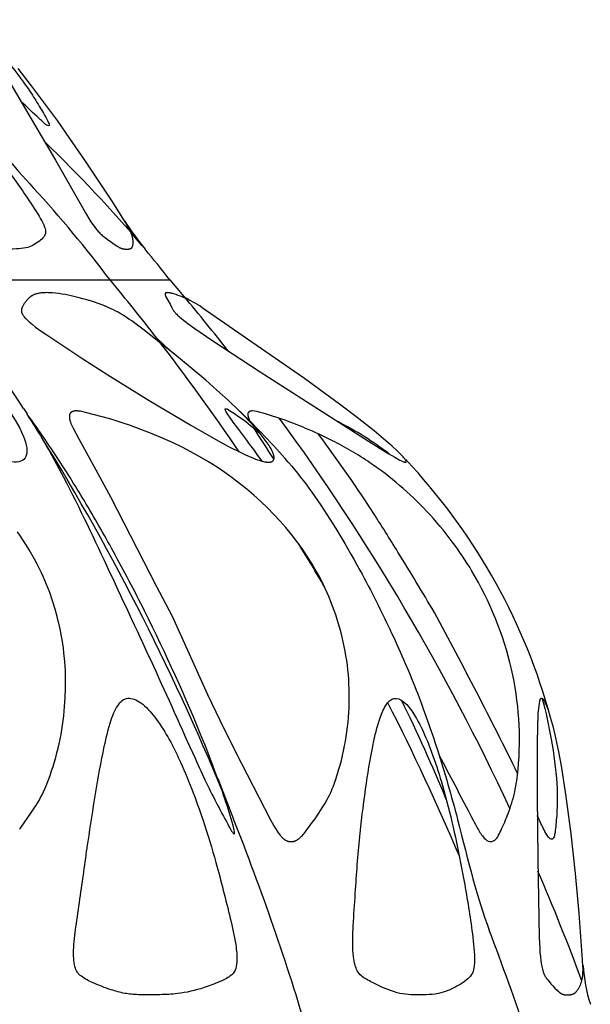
# Model space of a CAD drawing. Header units: millimetres. Extents: x 1250 to 1725, y 0 to 1655.
# Tile 70 of 256: x 1548 to 1569, y 510 to 547. Entities that reach past the tile are written whole.
import ezdxf

# ---------------------------------------------------------------- set-up
doc = ezdxf.new("R2010")
doc.units = ezdxf.units.MM
doc.header["$MEASUREMENT"] = 0
doc.layers.add('Crea2D$visibili$tangenti', color=7, linetype='Continuous', true_color=0x000000)

msp = doc.modelspace()

# ---------------------------------------------------------------- linework, layer by layer
at = {"layer": 'Crea2D$visibili$tangenti'}
for p, q in [((1544.475, 537.2), (1551.036, 537.2)), ((1551.036, 537.2), (1553.274, 537.2)), ((1553.274, 537.2), (1553.795, 536.586)), ((1547.793, 532.394), (1547.924, 532.199)), ((1555.062, 518.566), (1555.655, 517.043))]:
    msp.add_line(p, q, dxfattribs=at)
for points in [[(1547.311, 544.522), (1547.956, 543.442), (1548.984, 541.685), (1550.148, 539.646), (1550.242, 539.493), (1550.34, 539.343), (1550.387, 539.274), (1550.436, 539.207), (1550.486, 539.141), (1550.538, 539.076), (1550.564, 539.045), (1550.592, 539.014), (1550.619, 538.983), (1550.648, 538.954), (1550.677, 538.924), (1550.707, 538.896), (1550.737, 538.868), (1550.769, 538.841), (1550.805, 538.811), (1550.842, 538.783), (1550.918, 538.727), (1551.256, 538.494), (1551.319, 538.454), (1551.347, 538.437), (1551.375, 538.421), (1551.389, 538.414), (1551.403, 538.407), (1551.418, 538.4), (1551.433, 538.393), (1551.448, 538.387), (1551.463, 538.381), (1551.47, 538.379), (1551.478, 538.376), (1551.486, 538.374), (1551.493, 538.372), (1551.501, 538.37), (1551.509, 538.368), (1551.517, 538.366), (1551.525, 538.365), (1551.533, 538.363), (1551.541, 538.362), (1551.549, 538.361), (1551.557, 538.36), (1551.578, 538.358), (1551.598, 538.357), (1551.619, 538.355), (1551.639, 538.355), (1551.659, 538.355), (1551.679, 538.356), (1551.7, 538.357), (1551.72, 538.358), (1551.733, 538.36), (1551.747, 538.361), (1551.753, 538.362), (1551.76, 538.364), (1551.766, 538.365), (1551.773, 538.366), (1551.779, 538.368), (1551.782, 538.369), (1551.785, 538.37), (1551.788, 538.371), (1551.791, 538.372), (1551.794, 538.373), (1551.797, 538.374), (1551.8, 538.375), (1551.803, 538.377), (1551.806, 538.378), (1551.809, 538.38), (1551.811, 538.381), (1551.814, 538.383), (1551.817, 538.384), (1551.819, 538.386), (1551.821, 538.387), (1551.823, 538.389), (1551.825, 538.39), (1551.827, 538.392), (1551.829, 538.393), (1551.831, 538.395), (1551.833, 538.397), (1551.834, 538.398), (1551.836, 538.4), (1551.838, 538.402), (1551.839, 538.403), (1551.841, 538.405), (1551.843, 538.407), (1551.844, 538.409), (1551.847, 538.413), (1551.85, 538.417), (1551.853, 538.421), (1551.856, 538.425), (1551.859, 538.429), (1551.861, 538.433), (1551.863, 538.438), (1551.866, 538.442), (1551.868, 538.447), (1551.871, 538.453), (1551.873, 538.46), (1551.876, 538.467), (1551.878, 538.473), (1551.88, 538.48), (1551.882, 538.487), (1551.884, 538.494), (1551.885, 538.501), (1551.887, 538.508), (1551.888, 538.515), (1551.889, 538.522), (1551.89, 538.529), (1551.891, 538.544), (1551.893, 538.558), (1551.894, 538.579), (1551.894, 538.601), (1551.894, 538.622), (1551.894, 538.643), (1551.893, 538.664), (1551.891, 538.685), (1551.888, 538.706), (1551.885, 538.727), (1551.882, 538.748), (1551.878, 538.769), (1551.873, 538.789), (1551.868, 538.81), (1551.863, 538.83), (1551.857, 538.851), (1551.85, 538.871), (1551.843, 538.891), (1551.835, 538.913), (1551.826, 538.935), (1551.817, 538.957), (1551.807, 538.979), (1551.786, 539.022), (1551.764, 539.065), (1551.726, 539.136), (1551.686, 539.206), (1551.604, 539.344), (1551.129, 540.105), (1550.639, 540.857), (1550.089, 541.678), (1549.528, 542.493), (1549.058, 543.157), (1548.578, 543.814), (1548.089, 544.465), (1547.589, 545.106)], [(1547.646, 516.664), (1547.675, 516.701), (1547.702, 516.738), (1548.065, 517.262), (1548.192, 517.449), (1548.254, 517.543), (1548.313, 517.639), (1548.373, 517.744), (1548.431, 517.85), (1548.486, 517.957), (1548.538, 518.066), (1548.588, 518.177), (1548.636, 518.288), (1548.725, 518.513), (1548.787, 518.678), (1548.845, 518.845), (1548.9, 519.012), (1548.951, 519.181), (1548.999, 519.35), (1549.045, 519.521), (1549.087, 519.692), (1549.126, 519.864), (1549.195, 520.21), (1549.252, 520.559), (1549.298, 520.909), (1549.332, 521.26), (1549.354, 521.595), (1549.366, 521.93), (1549.367, 522.264), (1549.358, 522.599), (1549.338, 522.933), (1549.306, 523.266), (1549.286, 523.432), (1549.263, 523.598), (1549.236, 523.763), (1549.207, 523.928), (1549.176, 524.091), (1549.141, 524.253), (1549.064, 524.575), (1548.975, 524.895), (1548.877, 525.211), (1548.772, 525.514), (1548.716, 525.664), (1548.658, 525.813), (1548.596, 525.962), (1548.532, 526.109), (1548.464, 526.254), (1548.394, 526.399), (1548.302, 526.579), (1548.207, 526.757), (1548.108, 526.933), (1548.006, 527.107), (1547.9, 527.279), (1547.791, 527.45), (1547.678, 527.618), (1547.563, 527.784)]]:
    msp.add_lwpolyline(points, dxfattribs=at)
for points in [[(1548.637, 536.727), (1548.602, 536.726), (1548.565, 536.725), (1548.529, 536.723), (1548.493, 536.721), (1548.456, 536.717), (1548.42, 536.712), (1548.384, 536.706), (1548.348, 536.699), (1548.33, 536.695), (1548.312, 536.691), (1548.294, 536.687), (1548.277, 536.682), (1548.259, 536.676), (1548.242, 536.671), (1548.225, 536.665), (1548.208, 536.658), (1548.191, 536.652), (1548.175, 536.644), (1548.158, 536.637), (1548.142, 536.629), (1548.126, 536.621), (1548.11, 536.612), (1548.095, 536.603), (1548.08, 536.593), (1548.066, 536.583), (1548.052, 536.574), (1548.039, 536.564), (1548.025, 536.553), (1548.012, 536.542), (1548, 536.531), (1547.987, 536.52), (1547.975, 536.508), (1547.963, 536.497), (1547.951, 536.484), (1547.939, 536.472), (1547.928, 536.46), (1547.906, 536.434), (1547.885, 536.408), (1547.868, 536.386), (1547.852, 536.364), (1547.837, 536.341), (1547.822, 536.318), (1547.793, 536.272), (1547.765, 536.224), (1547.752, 536.201), (1547.746, 536.189), (1547.74, 536.177), (1547.734, 536.164), (1547.732, 536.158), (1547.729, 536.152), (1547.727, 536.146), (1547.725, 536.139), (1547.723, 536.133), (1547.721, 536.127), (1547.72, 536.122), (1547.718, 536.118), (1547.717, 536.113), (1547.716, 536.109), (1547.715, 536.104), (1547.715, 536.099), (1547.714, 536.095), (1547.713, 536.09), (1547.713, 536.086), (1547.712, 536.081), (1547.712, 536.076), (1547.711, 536.072), (1547.711, 536.067), (1547.711, 536.062), (1547.711, 536.058), (1547.711, 536.053), (1547.711, 536.048), (1547.711, 536.044), (1547.711, 536.039), (1547.712, 536.034), (1547.712, 536.03), (1547.713, 536.025), (1547.713, 536.02), (1547.714, 536.016), (1547.715, 536.011), (1547.715, 536.007), (1547.716, 536.002), (1547.717, 535.997), (1547.718, 535.993), (1547.72, 535.989), (1547.721, 535.984), (1547.722, 535.98), (1547.724, 535.975), (1547.725, 535.971), (1547.727, 535.966), (1547.728, 535.962), (1547.732, 535.953), (1547.736, 535.945), (1547.74, 535.936), (1547.744, 535.928), (1547.749, 535.92), (1547.754, 535.912), (1547.759, 535.904), (1547.764, 535.896), (1547.775, 535.88), (1547.787, 535.865), (1547.798, 535.849), (1547.822, 535.82), (1547.847, 535.791), (1547.873, 535.763), (1547.899, 535.735), (1547.925, 535.709), (1547.952, 535.682), (1547.98, 535.656), (1548.008, 535.631), (1548.066, 535.582), (1548.125, 535.534), (1548.245, 535.441), (1548.452, 535.29), (1548.661, 535.144), (1550.015, 534.252), (1550.95, 533.655), (1552.492, 532.697), (1554.05, 531.768), (1554.991, 531.233), (1555.468, 530.978), (1555.951, 530.736), (1556.1, 530.666), (1556.249, 530.599), (1556.4, 530.536), (1556.477, 530.507), (1556.554, 530.479), (1556.616, 530.458), (1556.679, 530.439), (1556.71, 530.43), (1556.742, 530.422), (1556.774, 530.414), (1556.806, 530.407), (1556.827, 530.403), (1556.848, 530.399), (1556.869, 530.396), (1556.89, 530.393), (1556.911, 530.39), (1556.932, 530.389), (1556.954, 530.387), (1556.964, 530.387), (1556.975, 530.387), (1556.981, 530.387), (1556.987, 530.387), (1556.993, 530.387), (1556.999, 530.388), (1557.005, 530.388), (1557.011, 530.389), (1557.017, 530.39), (1557.023, 530.391), (1557.029, 530.392), (1557.035, 530.393), (1557.041, 530.395), (1557.047, 530.396), (1557.053, 530.398), (1557.059, 530.4), (1557.064, 530.402), (1557.07, 530.404), (1557.076, 530.406), (1557.082, 530.409), (1557.087, 530.411), (1557.092, 530.414), (1557.098, 530.417), (1557.103, 530.42), (1557.105, 530.422), (1557.108, 530.424), (1557.11, 530.425), (1557.113, 530.427), (1557.115, 530.429), (1557.117, 530.431), (1557.12, 530.433), (1557.122, 530.435), (1557.124, 530.437), (1557.126, 530.439), (1557.129, 530.441), (1557.131, 530.443), (1557.133, 530.445), (1557.135, 530.447), (1557.136, 530.449), (1557.138, 530.452), (1557.14, 530.454), (1557.142, 530.456), (1557.144, 530.459), (1557.145, 530.461), (1557.147, 530.463), (1557.148, 530.466), (1557.15, 530.468), (1557.151, 530.471), (1557.152, 530.473), (1557.154, 530.476), (1557.155, 530.479), (1557.156, 530.481), (1557.157, 530.484), (1557.158, 530.487), (1557.159, 530.489), (1557.16, 530.492), (1557.161, 530.495), (1557.162, 530.498), (1557.163, 530.504), (1557.165, 530.509), (1557.166, 530.515), (1557.167, 530.521), (1557.168, 530.527), (1557.169, 530.533), (1557.169, 530.539), (1557.17, 530.545), (1557.17, 530.551), (1557.17, 530.558), (1557.17, 530.565), (1557.169, 530.573), (1557.169, 530.58), (1557.168, 530.587), (1557.167, 530.595), (1557.166, 530.602), (1557.165, 530.609), (1557.164, 530.616), (1557.163, 530.624), (1557.159, 530.638), (1557.156, 530.652), (1557.152, 530.666), (1557.145, 530.689), (1557.137, 530.712), (1557.129, 530.734), (1557.121, 530.756), (1557.112, 530.778), (1557.102, 530.8), (1557.092, 530.822), (1557.081, 530.843), (1557.059, 530.885), (1557.036, 530.927), (1557.012, 530.968), (1556.986, 531.009), (1556.952, 531.062), (1556.917, 531.114), (1556.843, 531.217), (1556.767, 531.317), (1556.688, 531.416), (1556.58, 531.544), (1556.47, 531.67), (1556.244, 531.916), (1556.05, 532.118), (1555.852, 532.317), (1555.447, 532.704), (1555.033, 533.082), (1554.611, 533.451), (1554.034, 533.94), (1553.45, 534.42), (1552.262, 535.357), (1552.055, 535.514), (1551.846, 535.667), (1551.74, 535.741), (1551.632, 535.813), (1551.523, 535.882), (1551.412, 535.948), (1551.33, 535.994), (1551.246, 536.038), (1551.162, 536.08), (1551.077, 536.121), (1550.991, 536.16), (1550.905, 536.197), (1550.73, 536.268), (1550.589, 536.321), (1550.448, 536.37), (1550.305, 536.417), (1550.161, 536.46), (1550.017, 536.501), (1549.872, 536.539), (1549.58, 536.608), (1549.346, 536.656), (1549.229, 536.676), (1549.112, 536.694), (1548.994, 536.708), (1548.876, 536.719), (1548.816, 536.722), (1548.757, 536.725), (1548.697, 536.726)], [(1553.164, 536.727), (1553.15, 536.726), (1553.146, 536.725), (1553.142, 536.725), (1553.138, 536.724), (1553.134, 536.724), (1553.132, 536.723), (1553.13, 536.723), (1553.128, 536.722), (1553.126, 536.722), (1553.124, 536.721), (1553.122, 536.721), (1553.12, 536.72), (1553.119, 536.719), (1553.117, 536.719), (1553.116, 536.718), (1553.115, 536.718), (1553.114, 536.717), (1553.113, 536.717), (1553.113, 536.717), (1553.112, 536.716), (1553.111, 536.716), (1553.11, 536.715), (1553.109, 536.715), (1553.109, 536.714), (1553.108, 536.714), (1553.107, 536.713), (1553.107, 536.712), (1553.106, 536.712), (1553.105, 536.711), (1553.105, 536.711), (1553.104, 536.711), (1553.104, 536.71), (1553.103, 536.71), (1553.103, 536.709), (1553.103, 536.709), (1553.102, 536.708), (1553.102, 536.708), (1553.101, 536.707), (1553.101, 536.707), (1553.101, 536.706), (1553.1, 536.705), (1553.099, 536.704), (1553.098, 536.703), (1553.098, 536.702), (1553.097, 536.7), (1553.097, 536.699), (1553.096, 536.698), (1553.095, 536.697), (1553.095, 536.695), (1553.094, 536.694), (1553.094, 536.693), (1553.094, 536.691), (1553.093, 536.69), (1553.093, 536.689), (1553.093, 536.687), (1553.092, 536.686), (1553.092, 536.685), (1553.092, 536.683), (1553.091, 536.682), (1553.091, 536.681), (1553.091, 536.678), (1553.091, 536.675), (1553.091, 536.672), (1553.091, 536.669), (1553.091, 536.666), (1553.091, 536.662), (1553.091, 536.659), (1553.091, 536.656), (1553.092, 536.653), (1553.092, 536.65), (1553.093, 536.647), (1553.093, 536.644), (1553.094, 536.641), (1553.095, 536.638), (1553.096, 536.635), (1553.097, 536.632), (1553.098, 536.629), (1553.099, 536.626), (1553.1, 536.623), (1553.103, 536.617), (1553.105, 536.611), (1553.108, 536.605), (1553.111, 536.599), (1553.123, 536.576), (1553.275, 536.301), (1553.343, 536.164), (1553.353, 536.145), (1553.366, 536.123), (1553.379, 536.102), (1553.392, 536.081), (1553.407, 536.06), (1553.422, 536.039), (1553.437, 536.019), (1553.453, 535.999), (1553.469, 535.98), (1553.483, 535.964), (1553.497, 535.949), (1553.526, 535.918), (1553.556, 535.889), (1553.586, 535.86), (1553.617, 535.833), (1553.649, 535.805), (1553.714, 535.752), (1553.825, 535.663), (1553.938, 535.577), (1554.168, 535.409), (1554.881, 534.928), (1556.656, 533.772), (1560.703, 531.177), (1561.439, 530.719), (1561.688, 530.573), (1561.815, 530.502), (1561.879, 530.469), (1561.945, 530.437), (1561.967, 530.427), (1561.989, 530.417), (1562.012, 530.408), (1562.024, 530.404), (1562.035, 530.4), (1562.043, 530.397), (1562.05, 530.395), (1562.057, 530.393), (1562.065, 530.391), (1562.069, 530.39), (1562.073, 530.39), (1562.076, 530.389), (1562.08, 530.388), (1562.084, 530.388), (1562.088, 530.387), (1562.092, 530.387), (1562.096, 530.387), (1562.096, 530.387), (1562.097, 530.387), (1562.098, 530.387), (1562.099, 530.387), (1562.1, 530.387), (1562.1, 530.387), (1562.101, 530.387), (1562.102, 530.387), (1562.103, 530.387), (1562.103, 530.388), (1562.104, 530.388), (1562.104, 530.388), (1562.105, 530.388), (1562.105, 530.388), (1562.106, 530.388), (1562.106, 530.388), (1562.106, 530.389), (1562.107, 530.389), (1562.107, 530.389), (1562.107, 530.389), (1562.107, 530.389), (1562.108, 530.389), (1562.108, 530.389), (1562.108, 530.389), (1562.108, 530.39), (1562.109, 530.39), (1562.109, 530.39), (1562.109, 530.39), (1562.109, 530.39), (1562.11, 530.39), (1562.11, 530.391), (1562.11, 530.391), (1562.11, 530.391), (1562.111, 530.391), (1562.111, 530.391), (1562.111, 530.392), (1562.111, 530.392), (1562.111, 530.392), (1562.112, 530.392), (1562.112, 530.393), (1562.112, 530.393), (1562.113, 530.393), (1562.113, 530.394), (1562.113, 530.394), (1562.114, 530.395), (1562.114, 530.395), (1562.114, 530.396), (1562.115, 530.396), (1562.115, 530.397), (1562.115, 530.397), (1562.115, 530.398), (1562.115, 530.398), (1562.116, 530.399), (1562.116, 530.399), (1562.116, 530.4), (1562.116, 530.4), (1562.116, 530.401), (1562.117, 530.402), (1562.117, 530.402), (1562.117, 530.403), (1562.117, 530.403), (1562.117, 530.404), (1562.117, 530.405), (1562.117, 530.406), (1562.117, 530.407), (1562.118, 530.408), (1562.118, 530.409), (1562.118, 530.411), (1562.118, 530.412), (1562.118, 530.413), (1562.118, 530.415), (1562.117, 530.416), (1562.117, 530.418), (1562.117, 530.42), (1562.117, 530.421), (1562.116, 530.423), (1562.116, 530.424), (1562.116, 530.426), (1562.115, 530.427), (1562.115, 530.429), (1562.114, 530.431), (1562.114, 530.432), (1562.113, 530.434), (1562.113, 530.435), (1562.112, 530.438), (1562.11, 530.441), (1562.109, 530.444), (1562.107, 530.447), (1562.106, 530.45), (1562.102, 530.456), (1562.099, 530.461), (1562.091, 530.473), (1562.083, 530.485), (1562.075, 530.496), (1562.067, 530.507), (1562.05, 530.529), (1562.032, 530.55), (1562.003, 530.584), (1561.974, 530.617), (1561.913, 530.681), (1561.851, 530.744), (1561.787, 530.805), (1561.575, 531.001), (1561.358, 531.192), (1560.914, 531.56), (1560.275, 532.065), (1559.625, 532.556), (1558.306, 533.512), (1557.027, 534.408), (1554.485, 536.164), (1554.388, 536.229), (1554.306, 536.279), (1554.223, 536.328), (1554.138, 536.374), (1554.052, 536.418), (1553.965, 536.461), (1553.878, 536.501), (1553.7, 536.577), (1553.621, 536.609), (1553.541, 536.639), (1553.501, 536.654), (1553.46, 536.667), (1553.419, 536.68), (1553.378, 536.691), (1553.352, 536.698), (1553.325, 536.705), (1553.299, 536.71), (1553.272, 536.715), (1553.245, 536.72), (1553.218, 536.723), (1553.205, 536.724), (1553.191, 536.725), (1553.178, 536.726)], [(1553.351, 524.626), (1554.682, 521.709), (1555.141, 520.743), (1555.732, 519.556), (1557.04, 517.017), (1557.16, 516.799), (1557.224, 516.692), (1557.291, 516.588), (1557.335, 516.523), (1557.359, 516.491), (1557.382, 516.459), (1557.407, 516.429), (1557.42, 516.414), (1557.433, 516.399), (1557.446, 516.385), (1557.46, 516.371), (1557.474, 516.357), (1557.488, 516.343), (1557.5, 516.333), (1557.512, 516.322), (1557.525, 516.312), (1557.537, 516.302), (1557.55, 516.292), (1557.563, 516.283), (1557.576, 516.274), (1557.59, 516.266), (1557.603, 516.258), (1557.617, 516.25), (1557.631, 516.243), (1557.638, 516.239), (1557.646, 516.236), (1557.653, 516.233), (1557.66, 516.23), (1557.667, 516.227), (1557.675, 516.224), (1557.682, 516.222), (1557.69, 516.219), (1557.697, 516.217), (1557.705, 516.215), (1557.711, 516.213), (1557.718, 516.212), (1557.725, 516.21), (1557.731, 516.209), (1557.745, 516.207), (1557.758, 516.205), (1557.771, 516.203), (1557.785, 516.202), (1557.799, 516.202), (1557.812, 516.202), (1557.826, 516.202), (1557.839, 516.203), (1557.853, 516.204), (1557.866, 516.206), (1557.88, 516.208), (1557.893, 516.211), (1557.906, 516.214), (1557.919, 516.217), (1557.927, 516.22), (1557.936, 516.223), (1557.944, 516.226), (1557.952, 516.229), (1557.961, 516.232), (1557.969, 516.235), (1557.977, 516.239), (1557.985, 516.243), (1557.993, 516.247), (1558.001, 516.251), (1558.016, 516.259), (1558.032, 516.268), (1558.047, 516.277), (1558.062, 516.287), (1558.076, 516.298), (1558.091, 516.309), (1558.105, 516.32), (1558.119, 516.331), (1558.133, 516.343), (1558.159, 516.367), (1558.178, 516.384), (1558.195, 516.401), (1558.23, 516.437), (1558.263, 516.474), (1558.296, 516.511), (1558.358, 516.588), (1558.564, 516.862), (1558.707, 517.059), (1558.844, 517.261), (1558.976, 517.465), (1559.07, 517.62), (1559.158, 517.777), (1559.2, 517.857), (1559.24, 517.937), (1559.279, 518.019), (1559.316, 518.101), (1559.347, 518.173), (1559.377, 518.247), (1559.433, 518.394), (1559.485, 518.544), (1559.533, 518.694), (1559.588, 518.876), (1559.64, 519.058), (1559.688, 519.242), (1559.733, 519.426), (1559.772, 519.601), (1559.808, 519.778), (1559.841, 519.955), (1559.87, 520.132), (1559.896, 520.311), (1559.919, 520.489), (1559.939, 520.668), (1559.955, 520.848), (1559.967, 521.025), (1559.977, 521.202), (1559.983, 521.38), (1559.985, 521.558), (1559.985, 521.735), (1559.981, 521.913), (1559.974, 522.09), (1559.964, 522.268), (1559.95, 522.445), (1559.933, 522.622), (1559.913, 522.798), (1559.889, 522.974), (1559.862, 523.15), (1559.832, 523.325), (1559.799, 523.499), (1559.762, 523.673), (1559.723, 523.842), (1559.68, 524.011), (1559.635, 524.179), (1559.586, 524.346), (1559.535, 524.512), (1559.481, 524.677), (1559.363, 525.004), (1559.298, 525.171), (1559.23, 525.337), (1559.159, 525.502), (1559.085, 525.665), (1559.008, 525.827), (1558.928, 525.987), (1558.844, 526.146), (1558.757, 526.303), (1558.749, 526.318), (1558.58, 526.603), (1558.402, 526.883), (1558.216, 527.157), (1558.021, 527.426), (1557.818, 527.688), (1557.608, 527.945), (1557.39, 528.194), (1557.164, 528.438), (1556.921, 528.684), (1556.671, 528.924), (1556.414, 529.156), (1556.15, 529.38), (1555.88, 529.596), (1555.604, 529.805), (1555.322, 530.006), (1555.035, 530.2), (1554.716, 530.402), (1554.391, 530.594), (1554.06, 530.777), (1553.725, 530.951), (1553.373, 531.12), (1553.017, 531.278), (1552.613, 531.443), (1551.755, 531.769), (1551.528, 531.85), (1551.299, 531.926), (1551.028, 532.007), (1550.116, 532.25), (1550.022, 532.272), (1549.975, 532.282), (1549.927, 532.291), (1549.903, 532.294), (1549.879, 532.298), (1549.855, 532.3), (1549.83, 532.302), (1549.801, 532.304), (1549.787, 532.305), (1549.772, 532.305), (1549.757, 532.305), (1549.743, 532.305), (1549.728, 532.304), (1549.714, 532.302), (1549.707, 532.302), (1549.699, 532.301), (1549.692, 532.299), (1549.685, 532.298), (1549.678, 532.297), (1549.671, 532.295), (1549.664, 532.294), (1549.658, 532.292), (1549.651, 532.29), (1549.644, 532.288), (1549.637, 532.285), (1549.63, 532.283), (1549.624, 532.28), (1549.617, 532.277), (1549.611, 532.274), (1549.604, 532.271), (1549.598, 532.267), (1549.592, 532.264), (1549.586, 532.26), (1549.58, 532.256), (1549.574, 532.252), (1549.569, 532.248), (1549.566, 532.245), (1549.563, 532.243), (1549.561, 532.241), (1549.558, 532.239), (1549.555, 532.236), (1549.553, 532.234), (1549.551, 532.231), (1549.548, 532.229), (1549.546, 532.226), (1549.543, 532.224), (1549.541, 532.221), (1549.539, 532.218), (1549.537, 532.216), (1549.535, 532.213), (1549.533, 532.21), (1549.531, 532.207), (1549.529, 532.204), (1549.528, 532.201), (1549.526, 532.198), (1549.524, 532.195), (1549.523, 532.192), (1549.521, 532.188), (1549.52, 532.185), (1549.518, 532.181), (1549.517, 532.178), (1549.516, 532.174), (1549.515, 532.17), (1549.514, 532.167), (1549.513, 532.163), (1549.512, 532.159), (1549.511, 532.155), (1549.51, 532.152), (1549.51, 532.148), (1549.509, 532.144), (1549.508, 532.136), (1549.507, 532.128), (1549.507, 532.12), (1549.507, 532.112), (1549.507, 532.104), (1549.507, 532.096), (1549.507, 532.088), (1549.508, 532.071), (1549.509, 532.057), (1549.511, 532.043), (1549.512, 532.03), (1549.514, 532.016), (1549.517, 532.003), (1549.519, 531.989), (1549.522, 531.976), (1549.525, 531.962), (1549.532, 531.936), (1549.539, 531.91), (1549.548, 531.884), (1549.557, 531.859), (1549.566, 531.834), (1549.577, 531.809), (1549.599, 531.759), (1549.646, 531.662), (1549.858, 531.264), (1550.579, 529.966), (1551.046, 529.094), (1552.767, 525.739)], [(1568.053, 510.48), (1568.108, 510.476), (1568.135, 510.475), (1568.162, 510.474), (1568.189, 510.475), (1568.202, 510.475), (1568.216, 510.476), (1568.229, 510.477), (1568.243, 510.478), (1568.256, 510.48), (1568.27, 510.482), (1568.28, 510.483), (1568.289, 510.485), (1568.299, 510.487), (1568.309, 510.489), (1568.319, 510.492), (1568.328, 510.495), (1568.338, 510.497), (1568.347, 510.501), (1568.357, 510.504), (1568.366, 510.508), (1568.375, 510.511), (1568.384, 510.516), (1568.393, 510.52), (1568.401, 510.525), (1568.405, 510.527), (1568.41, 510.53), (1568.414, 510.532), (1568.418, 510.535), (1568.422, 510.538), (1568.426, 510.541), (1568.43, 510.544), (1568.434, 510.547), (1568.438, 510.55), (1568.442, 510.553), (1568.45, 510.56), (1568.457, 510.567), (1568.464, 510.574), (1568.471, 510.582), (1568.478, 510.59), (1568.485, 510.597), (1568.491, 510.605), (1568.504, 510.622), (1568.516, 510.639), (1568.528, 510.656), (1568.544, 510.679), (1568.559, 510.703), (1568.574, 510.727), (1568.588, 510.751), (1568.601, 510.776), (1568.614, 510.801), (1568.626, 510.826), (1568.637, 510.852), (1568.647, 510.875), (1568.657, 510.899), (1568.665, 510.923), (1568.673, 510.948), (1568.681, 510.972), (1568.688, 510.997), (1568.694, 511.022), (1568.7, 511.047), (1568.705, 511.072), (1568.71, 511.097), (1568.715, 511.123), (1568.718, 511.148), (1568.722, 511.174), (1568.725, 511.199), (1568.73, 511.251), (1568.732, 511.285), (1568.733, 511.32), (1568.735, 511.389), (1568.734, 511.458), (1568.732, 511.528), (1568.72, 511.781), (1568.589, 513.523), (1568.452, 515.009), (1568.288, 516.493), (1568.092, 517.973), (1567.924, 519.034), (1567.827, 519.563), (1567.716, 520.088), (1567.624, 520.47), (1567.522, 520.849), (1567.481, 520.983), (1567.438, 521.117), (1567.414, 521.183), (1567.389, 521.248), (1567.362, 521.313), (1567.334, 521.378), (1567.331, 521.382), (1567.328, 521.386), (1567.325, 521.391), (1567.322, 521.395), (1567.32, 521.4), (1567.317, 521.404), (1567.312, 521.414), (1567.288, 521.464), (1567.283, 521.474), (1567.281, 521.478), (1567.278, 521.483), (1567.275, 521.488), (1567.272, 521.492), (1567.269, 521.497), (1567.266, 521.501), (1567.263, 521.506), (1567.261, 521.508), (1567.26, 521.51), (1567.258, 521.512), (1567.256, 521.514), (1567.254, 521.516), (1567.252, 521.517), (1567.251, 521.519), (1567.249, 521.521), (1567.247, 521.523), (1567.245, 521.525), (1567.242, 521.527), (1567.24, 521.529), (1567.237, 521.531), (1567.234, 521.532), (1567.232, 521.534), (1567.229, 521.536), (1567.226, 521.537), (1567.223, 521.539), (1567.22, 521.54), (1567.217, 521.542), (1567.215, 521.543), (1567.212, 521.544), (1567.209, 521.545), (1567.206, 521.546), (1567.203, 521.547), (1567.2, 521.548), (1567.197, 521.549), (1567.194, 521.549), (1567.191, 521.55), (1567.188, 521.55), (1567.187, 521.551), (1567.185, 521.551), (1567.184, 521.551), (1567.182, 521.551), (1567.181, 521.551), (1567.179, 521.551), (1567.178, 521.551), (1567.177, 521.551), (1567.175, 521.551), (1567.174, 521.551), (1567.172, 521.551), (1567.171, 521.551), (1567.17, 521.55), (1567.168, 521.55), (1567.167, 521.55), (1567.166, 521.55), (1567.164, 521.549), (1567.163, 521.549), (1567.162, 521.549), (1567.16, 521.548), (1567.159, 521.548), (1567.158, 521.547), (1567.157, 521.547), (1567.156, 521.546), (1567.155, 521.546), (1567.154, 521.546), (1567.153, 521.545), (1567.152, 521.545), (1567.151, 521.544), (1567.15, 521.543), (1567.149, 521.543), (1567.148, 521.542), (1567.147, 521.542), (1567.146, 521.541), (1567.145, 521.54), (1567.145, 521.54), (1567.144, 521.539), (1567.143, 521.538), (1567.142, 521.538), (1567.141, 521.537), (1567.141, 521.536), (1567.14, 521.535), (1567.138, 521.534), (1567.137, 521.532), (1567.135, 521.53), (1567.134, 521.528), (1567.132, 521.527), (1567.131, 521.525), (1567.13, 521.523), (1567.128, 521.521), (1567.127, 521.518), (1567.126, 521.516), (1567.125, 521.514), (1567.124, 521.512), (1567.122, 521.509), (1567.121, 521.507), (1567.12, 521.504), (1567.118, 521.499), (1567.116, 521.494), (1567.114, 521.489), (1567.113, 521.483), (1567.111, 521.477), (1567.109, 521.472), (1567.107, 521.46), (1567.104, 521.447), (1567.102, 521.435), (1567.094, 521.384), (1567.063, 521.162), (1567.056, 521.096), (1567.046, 520.977), (1567.039, 520.852), (1567.031, 520.594), (1567.021, 519.782), (1567.021, 517.913), (1567.041, 515.55), (1567.094, 512.6), (1567.112, 512.216), (1567.123, 512.057), (1567.139, 511.898), (1567.158, 511.74), (1567.183, 511.582), (1567.192, 511.534), (1567.201, 511.486), (1567.212, 511.439), (1567.224, 511.392), (1567.231, 511.369), (1567.238, 511.346), (1567.245, 511.323), (1567.254, 511.301), (1567.262, 511.279), (1567.272, 511.257), (1567.281, 511.235), (1567.292, 511.213), (1567.301, 511.197), (1567.31, 511.181), (1567.319, 511.166), (1567.328, 511.15), (1567.338, 511.135), (1567.349, 511.119), (1567.37, 511.089), (1567.392, 511.059), (1567.415, 511.03), (1567.462, 510.973), (1567.534, 510.889), (1567.607, 510.807), (1567.683, 510.727), (1567.761, 510.648), (1567.795, 510.615), (1567.812, 510.599), (1567.83, 510.584), (1567.848, 510.569), (1567.857, 510.561), (1567.866, 510.554), (1567.876, 510.548), (1567.886, 510.541), (1567.896, 510.535), (1567.906, 510.529), (1567.914, 510.524), (1567.923, 510.519), (1567.931, 510.515), (1567.94, 510.51), (1567.949, 510.506), (1567.958, 510.503), (1567.968, 510.499), (1567.977, 510.496), (1567.986, 510.493), (1567.996, 510.49), (1568.005, 510.488), (1568.015, 510.486), (1568.024, 510.484), (1568.034, 510.482), (1568.044, 510.481)]]:
    msp.add_lwpolyline(points, close=True, dxfattribs=at)
for centre, radius, start, end in [((1602.879, 589.891), 73.619, 219.47432, 221.98632), ((1512.592, 504.874), 51.971, 40.285, 46.1482), ((1514.088, 509.235), 46.338, 37.1214, 42.673), ((1561.297, 545.643), 11.548, 212.6241, 219.1743), ((1518.863, 510.317), 43.667, 37.9984, 39.937), ((1476.267, 486.565), 84.949, 32.6529, 36.58895), ((1485.635, 483.025), 84.925, 37.75271, 39.63704), ((1559.957, 546.032), 11.278, 236.8806, 238.1812), ((1488.278, 481.463), 85.622, 38.31956, 40.05797), ((1559.323, 541.758), 9.39, 225.8477, 231.1132), ((1484.854, 482.425), 85.91, 34.24992, 37.72177), ((1474.763, 485.579), 86.747, 32.46422, 32.46625), ((1536.826, 512.32), 27.61, 40.9142, 46.3125), ((1487.423, 480.831), 86.686, 24.98144, 36.19964), ((1656.675, 596.006), 119.142, 212.67496, 213.3573), ((1554.025, 521.006), 12.224, 52.4435, 63.0797), ((1471.396, 483.596), 90.654, 21.99197, 31.7717), ((1545.487, 514.794), 22.851, 16.2051, 43.3679), ((1483.72, 481.672), 87.272, 30.31487, 31.55037), ((1401.841, 437.525), 183.412, 26.28687, 28.40432), ((1483.175, 481.372), 87.894, 22.95679, 27.08933), ((1508.485, 495.1), 59.614, 22.35721, 26.27305), ((1468.213, 482.242), 94.112, 16.47302, 21.7021), ((1488.114, 481.14), 85.929, 20.33357, 23.27878), ((1483.499, 481.498), 87.546, 18.25982, 21.01162), ((1574.659, 511.911), 5.927, 183.2889, 197.5752)]:
    msp.add_arc(centre, radius, start, end, dxfattribs=at)
for points, knots in [([(1546.999, 538.36), (1547.175, 538.353), (1547.469, 538.353), (1547.957, 538.387), (1548.308, 538.574), (1548.528, 538.777), (1548.603, 538.895), (1548.631, 539.021), (1548.571, 539.225), (1548.347, 539.656), (1547.801, 540.48), (1546.753, 541.938), (1545.335, 543.777), (1543.953, 545.335), (1542.951, 546.303), (1542.512, 546.657), (1542.312, 546.783), (1542.235, 546.83), (1542.112, 546.9), (1541.927, 546.94), (1541.794, 546.832), (1541.806, 546.587), (1541.87, 546.266), (1542.112, 545.504), (1542.574, 544.359), (1543.035, 543.221), (1543.614, 541.888), (1544.077, 540.807), (1544.569, 539.695), (1544.856, 539.241), (1545.083, 539.009), (1545.357, 538.843), (1545.771, 538.672), (1546.236, 538.504), (1546.654, 538.387), (1546.889, 538.365), (1546.999, 538.36)], [0, 0, 0, 0, 0.526597, 0.885813, 1.454202, 1.685604, 1.786605, 1.865437, 2.069064, 2.407355, 3.327808, 5.026912, 7.797935, 10.289806, 11.268485, 11.977604, 11.977604, 11.977604, 12.246033, 12.404416, 12.51857, 12.720012, 13.078482, 13.535612, 15.09648, 16.798577, 17.207336, 19.461088, 20.323817, 20.855355, 21.06219, 21.295745, 21.809946, 22.405842, 22.778965, 23.110036, 23.110036, 23.110036, 23.110036]), ([(1545.923, 546.888), (1546.264, 546.513), (1546.905, 545.765), (1547.63, 544.829), (1548.141, 544.1), (1548.402, 543.666), (1548.604, 543.318), (1548.698, 543.147), (1548.784, 542.962), (1548.657, 542.974), (1548.536, 543.095), (1548.209, 543.385), (1547.933, 543.658), (1547.704, 543.867)], [0, 0, 0, 0, 1.521384, 2.9539, 3.552397, 4.18622, 4.489275, 4.720609, 4.860384, 4.925638, 5.117295, 5.327812, 6.263572, 6.263572, 6.263572, 6.263572]), ([(1547.884, 530.606), (1547.926, 530.705), (1547.931, 530.967), (1547.698, 531.643), (1547.005, 532.74), (1545.97, 533.969), (1545.014, 535.003), (1544.337, 535.683), (1543.792, 536.039), (1543.226, 536.232), (1542.474, 536.456), (1541.492, 536.657), (1540.703, 536.73), (1540.34, 536.727), (1540.111, 536.724), (1539.677, 536.689), (1539.291, 536.399), (1539.157, 536.18), (1539.114, 536.078), (1539.136, 535.937), (1539.292, 535.76), (1539.569, 535.516), (1540.14, 535.11), (1540.824, 534.655), (1542.481, 533.504), (1544.21, 532.251), (1545.991, 531.04), (1546.809, 530.582), (1547.305, 530.388), (1547.684, 530.377), (1547.851, 530.52), (1547.884, 530.606)], [0, 0, 0, 0, 0.320018, 0.767368, 2.130522, 4.191867, 5.58628, 6.353528, 7.06906, 7.51828, 8.141856, 9.4269, 10.516484, 10.516484, 10.516484, 11.210296, 11.779146, 11.90436, 11.97756, 12.108983, 12.313915, 12.669003, 13.220622, 14.410326, 15.137566, 19.270745, 20.818135, 21.595613, 22.077845, 22.416151, 22.687182, 22.687182, 22.687182, 22.687182]), ([(1556.722, 530.427), (1556.584, 530.619), (1556.246, 531.09), (1555.835, 531.626), (1555.513, 532.06), (1555.394, 532.234), (1555.317, 532.382), (1555.391, 532.395), (1555.586, 532.269), (1556.028, 531.99), (1556.414, 531.665), (1556.649, 531.462)], [0, 0, 0, 0, 0.710802, 1.732475, 2.038149, 2.312781, 2.407931, 2.45106, 2.526774, 3.091748, 4.027752, 4.027752, 4.027752, 4.027752]), ([(1563.35, 519.421), (1563.544, 519.055), (1563.975, 518.254), (1564.442, 517.336), (1564.8, 516.664), (1564.983, 516.374), (1565.203, 516.18), (1565.418, 516.222), (1565.56, 516.394), (1565.723, 516.747), (1565.961, 517.301), (1566.201, 518.057), (1566.442, 519.872), (1566.246, 522.762), (1565.252, 525.184), (1564.578, 526.318), (1564.35, 526.696), (1563.826, 527.475), (1562.622, 528.91), (1561.115, 530.2), (1559.522, 531.136), (1558.437, 531.621), (1557.54, 531.991), (1556.866, 532.183), (1556.424, 532.318), (1556.249, 532.299), (1556.176, 532.21), (1556.195, 532.079), (1556.228, 531.993), (1556.252, 531.939)], [0, 0, 0, 0, 1.244539, 2.72536, 3.095339, 3.52004, 3.771176, 3.916069, 4.138406, 4.411338, 5.088355, 5.941012, 6.788894, 10.566126, 14.530666, 14.530666, 14.530666, 15.855246, 17.344512, 20.141213, 21.771238, 22.873912, 23.705496, 24.681506, 24.969936, 25.09703, 25.179539, 25.297257, 25.468844, 25.468844, 25.468844, 25.468844]), ([(1547.917, 532.193), (1547.915, 532.191), (1547.925, 532.174), (1548.077, 531.932), (1548.304, 531.584), (1548.759, 530.816), (1549.691, 529.111), (1550.457, 527.472), (1551.015, 526.279), (1551.56, 525.108), (1552.653, 522.799), (1553.831, 520.157), (1554.747, 518.136), (1555.236, 517.223), (1555.578, 516.595), (1555.643, 516.512), (1555.667, 516.491), (1555.69, 516.489), (1555.692, 516.531), (1555.678, 516.632), (1555.564, 517.063), (1555.211, 518.197), (1554.182, 520.906), (1553.119, 523.226), (1552.326, 524.827)], [0, 0, 0, 0, 0.013414, 0.055462, 0.858034, 1.25871, 2.734144, 6.684247, 6.684247, 6.684247, 10.561928, 14.34526, 15.364621, 17.218068, 17.448458, 17.511151, 17.530848, 17.54324, 17.574377, 17.63023, 17.862065, 18.907469, 21.190972, 26.554251, 26.554251, 26.554251, 26.554251]), ([(1552.326, 524.827), (1552.136, 525.201), (1551.75, 525.948), (1551.008, 527.326), (1550.101, 528.913), (1549.174, 530.393), (1548.508, 531.375), (1548.155, 531.874), (1547.995, 532.094), (1547.928, 532.18)], [0, 0, 0, 0, 1.258215, 2.522208, 4.692138, 6.743163, 7.760385, 8.250143, 8.576913, 8.576913, 8.576913, 8.576913]), ([(1563.173, 524.772), (1562.721, 525.527), (1562.119, 526.534), (1561.32, 527.813), (1560.366, 529.311), (1559.514, 530.527), (1558.826, 531.444)], [0, 0, 0, 0, 2.638742, 3.517495, 4.525638, 7.967428, 7.967428, 7.967428, 7.967428]), ([(1557.69, 530.403), (1557.702, 530.39), (1557.713, 530.376), (1558.008, 530.033), (1558.292, 529.671), (1559.186, 528.425), (1559.786, 527.448), (1560.383, 526.352), (1560.596, 525.96), (1560.98, 525.228), (1561.704, 523.741), (1562.506, 521.911), (1563.34, 519.533), (1563.81, 517.909), (1564.036, 517.036)], [1.694422, 1.694422, 1.694422, 1.694422, 1.698394, 1.698394, 1.796986, 1.796986, 2, 2, 2, 3.340083, 4.479065, 6.962567, 9.328595, 12.034192, 12.034192, 12.034192, 12.034192]), ([(1552.704, 520.861), (1552.55, 521.057), (1552.323, 521.326), (1551.946, 521.531), (1551.717, 521.582), (1551.505, 521.516), (1551.261, 521.247), (1551.017, 520.645), (1550.749, 519.512), (1550.484, 517.989), (1550.192, 516.134), (1549.973, 514.51), (1549.778, 513.195), (1549.668, 512.407), (1549.662, 511.871), (1549.701, 511.553), (1549.788, 511.315), (1550.025, 511.095), (1550.462, 510.888), (1551.004, 510.674), (1551.572, 510.516), (1551.919, 510.486), (1552.09, 510.48), (1552.358, 510.473), (1552.848, 510.473), (1553.675, 510.512), (1554.435, 510.683), (1555.082, 510.943), (1555.501, 511.126), (1555.742, 511.389), (1555.799, 511.815), (1555.734, 512.468), (1555.442, 513.708), (1555.054, 515.257), (1554.445, 517.27), (1553.739, 519.119), (1553.067, 520.388), (1552.704, 520.861)], [0, 0, 0, 0, 0.752482, 1.034609, 1.273095, 1.443588, 1.675397, 2.342637, 3.373741, 5.169954, 6.976074, 9.009537, 10.085798, 10.966203, 11.39292, 11.689337, 11.925523, 12.140066, 12.644698, 13.365277, 13.893543, 14.406557, 14.406557, 14.406557, 15.211426, 15.873177, 16.893047, 17.526036, 17.974893, 18.251989, 18.56233, 19.227702, 20.222405, 22.381151, 24.018863, 26.528569, 28.311861, 28.311861, 28.311861, 28.311861]), ([(1562.29, 510.48), (1562.48, 510.473), (1562.824, 510.472), (1563.293, 510.503), (1563.698, 510.629), (1564.045, 510.803), (1564.347, 510.999), (1564.58, 511.21), (1564.671, 511.512), (1564.679, 512.071), (1564.544, 513.192), (1564.21, 515.214), (1563.703, 517.638), (1563.064, 519.665), (1562.515, 520.825), (1562.225, 521.24), (1562.081, 521.378), (1561.989, 521.463), (1561.819, 521.591), (1561.553, 521.532), (1561.332, 521.307), (1561.1, 520.778), (1560.843, 519.768), (1560.609, 518.299), (1560.366, 516.449), (1560.237, 514.72), (1560.163, 513.539), (1560.12, 512.866), (1560.108, 512.427), (1560.131, 511.957), (1560.184, 511.612), (1560.278, 511.362), (1560.429, 511.179), (1560.635, 511.049), (1560.972, 510.865), (1561.389, 510.682), (1561.87, 510.514), (1562.153, 510.485), (1562.29, 510.48)], [0, 0, 0, 0, 0.569158, 1.032879, 1.405195, 1.8347, 2.195037, 2.486497, 2.761162, 3.11157, 4.16343, 6.14282, 9.260544, 11.58982, 12.505366, 13.100628, 13.100628, 13.100628, 13.492316, 13.671104, 13.873182, 14.416246, 15.390759, 16.996208, 18.876839, 20.989495, 22.194138, 22.426731, 23.013835, 23.510787, 23.835375, 24.059224, 24.306353, 24.534085, 24.784257, 25.461714, 25.897984, 26.308971, 26.308971, 26.308971, 26.308971]), ([(1567.209, 521.554), (1567.348, 521.051), (1567.567, 519.995), (1567.783, 518.475), (1567.774, 517.351), (1567.707, 516.731), (1567.685, 516.507), (1567.652, 516.377), (1567.589, 516.27), (1567.462, 516.318), (1567.362, 516.484), (1567.204, 516.774), (1567.097, 517.021), (1567.024, 517.177)], [0, 0, 0, 0, 1.563445, 3.238451, 4.595139, 4.927328, 5.108616, 5.266447, 5.341332, 5.433227, 5.6311, 5.910744, 6.431332, 6.431332, 6.431332, 6.431332])]:
    msp.add_open_spline(points, degree=3, knots=knots, dxfattribs=at)
msp.add_open_spline([(1564.037, 517.036), (1564.442, 515.441), (1564.771, 514.067), (1565.224, 512.888)], degree=3, dxfattribs=at)

doc.saveas('drawing.dxf')
